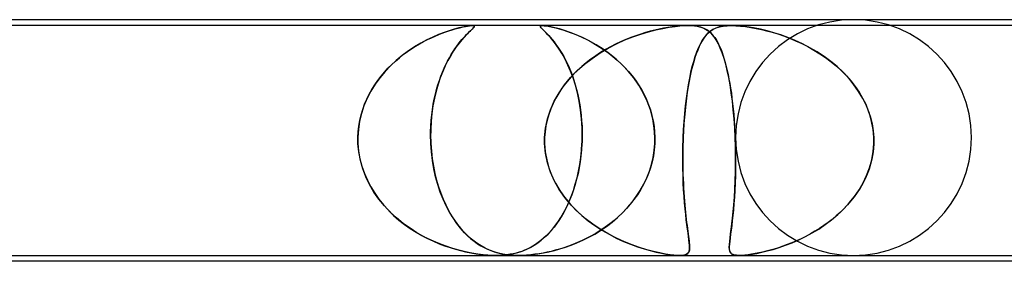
# Model space of a CAD drawing. Header units: millimetres. Extents: x -630 to 630, y -2 to 380.
# Tile 71 of 108: x 106 to 123, y 376 to 380. Entities that reach past the tile are written whole.
import ezdxf

# ---------------------------------------------------------------- set-up
doc = ezdxf.new("R2010")
doc.units = ezdxf.units.MM
doc.layers.add('HIDDEN', color=7, linetype='Continuous')
doc.layers.add('THICK', color=7, linetype='Continuous')

msp = doc.modelspace()

# ---------------------------------------------------------------- linework, layer by layer
at = {"layer": 'HIDDEN'}
for p, q in [((117.19, 379.9), (94.413, 379.9)), ((113.137, 379.811), (113.191, 379.829)), ((113.227, 379.839), (113.143, 379.813)), ((113.191, 379.829), (113.243, 379.844)), ((113.304, 379.86), (113.227, 379.839)), ((113.243, 379.844), (113.292, 379.857)), ((113.292, 379.857), (113.338, 379.868)), ((113.368, 379.875), (113.304, 379.86)), ((113.338, 379.868), (113.38, 379.878)), ((113.419, 379.886), (113.368, 379.875)), ((113.38, 379.878), (113.418, 379.886)), ((113.418, 379.886), (113.454, 379.892)), ((113.458, 379.893), (113.419, 379.886)), ((113.454, 379.892), (113.485, 379.896)), ((113.488, 379.897), (113.458, 379.893)), ((113.485, 379.896), (113.512, 379.899)), ((113.512, 379.899), (113.488, 379.897)), ((113.501, 379.811), (113.519, 379.829)), ((113.53, 379.839), (113.503, 379.813)), ((113.512, 379.899), (113.533, 379.9)), ((113.533, 379.9), (113.512, 379.899)), ((113.519, 379.829), (113.534, 379.844)), ((113.55, 379.86), (113.53, 379.839)), ((113.533, 379.9), (113.548, 379.899)), ((113.549, 379.899), (113.533, 379.9)), ((113.534, 379.844), (113.547, 379.857)), ((113.547, 379.857), (113.557, 379.868)), ((113.548, 379.899), (113.559, 379.897)), ((113.56, 379.896), (113.549, 379.899)), ((113.562, 379.875), (113.55, 379.86)), ((113.557, 379.868), (113.564, 379.878)), ((113.559, 379.897), (113.565, 379.893)), ((113.565, 379.892), (113.56, 379.896)), ((113.566, 379.886), (113.562, 379.875)), ((113.564, 379.878), (113.566, 379.886)), ((113.565, 379.893), (113.566, 379.886)), ((113.566, 379.886), (113.565, 379.892)), ((114.689, 379.893), (114.687, 379.884)), ((114.687, 379.884), (114.692, 379.873)), ((114.688, 379.891), (114.698, 379.898)), ((114.688, 379.88), (114.688, 379.891)), ((114.699, 379.864), (114.688, 379.88)), ((114.699, 379.898), (114.689, 379.893)), ((114.692, 379.873), (114.703, 379.86)), ((114.698, 379.898), (114.721, 379.9)), ((114.72, 379.9), (114.699, 379.898)), ((114.718, 379.843), (114.699, 379.864)), ((114.703, 379.86), (114.717, 379.844)), ((114.717, 379.844), (114.735, 379.826)), ((114.745, 379.817), (114.718, 379.843)), ((114.756, 379.898), (114.72, 379.9)), ((114.721, 379.9), (114.753, 379.898)), ((114.735, 379.826), (114.756, 379.806)), ((114.753, 379.898), (114.794, 379.893)), ((114.803, 379.891), (114.756, 379.898)), ((114.794, 379.893), (114.841, 379.884)), ((114.863, 379.88), (114.803, 379.891)), ((114.841, 379.884), (114.893, 379.873)), ((114.932, 379.864), (114.863, 379.88)), ((114.893, 379.873), (114.95, 379.86)), ((115.011, 379.843), (114.932, 379.864)), ((114.95, 379.86), (115.009, 379.844)), ((115.009, 379.844), (115.069, 379.826)), ((115.098, 379.817), (115.011, 379.843)), ((115.069, 379.826), (115.131, 379.806)), ((116.52, 379.795), (116.645, 379.827)), ((116.701, 379.84), (116.627, 379.823)), ((116.645, 379.827), (116.764, 379.853)), ((116.774, 379.855), (116.701, 379.84)), ((116.764, 379.853), (116.875, 379.872)), ((116.848, 379.868), (116.774, 379.855)), ((116.921, 379.879), (116.848, 379.868)), ((116.875, 379.872), (116.972, 379.886)), ((116.992, 379.888), (116.921, 379.879)), ((116.972, 379.886), (117.055, 379.894)), ((117.061, 379.895), (116.992, 379.888)), ((117.055, 379.894), (117.127, 379.899)), ((117.128, 379.899), (117.061, 379.895)), ((117.127, 379.899), (117.19, 379.9)), ((117.19, 379.9), (117.128, 379.899)), ((117.19, 379.9), (117.247, 379.899)), ((117.248, 379.899), (117.19, 379.9)), ((117.924, 379.9), (117.19, 379.9)), ((117.247, 379.899), (117.3, 379.895)), ((117.304, 379.894), (117.248, 379.899)), ((117.3, 379.895), (117.346, 379.888)), ((117.358, 379.886), (117.304, 379.894)), ((117.346, 379.888), (117.388, 379.879)), ((117.412, 379.872), (117.358, 379.886)), ((117.388, 379.879), (117.426, 379.868)), ((117.464, 379.853), (117.412, 379.872)), ((117.426, 379.868), (117.46, 379.855)), ((117.46, 379.855), (117.49, 379.84)), ((117.512, 379.827), (117.464, 379.853)), ((117.49, 379.84), (117.518, 379.823)), ((117.556, 379.795), (117.512, 379.827)), ((117.578, 379.811), (117.621, 379.838)), ((117.614, 379.834), (117.58, 379.813)), ((117.651, 379.853), (117.614, 379.834)), ((117.621, 379.838), (117.67, 379.861)), ((117.693, 379.869), (117.651, 379.853)), ((117.67, 379.861), (117.727, 379.879)), ((117.74, 379.882), (117.693, 379.869)), ((117.727, 379.879), (117.789, 379.891)), ((117.793, 379.892), (117.74, 379.882)), ((117.789, 379.891), (117.854, 379.898)), ((117.855, 379.898), (117.793, 379.892)), ((117.854, 379.898), (117.924, 379.9)), ((117.924, 379.9), (117.855, 379.898)), ((118.002, 379.898), (117.924, 379.9)), ((117.924, 379.9), (118.001, 379.898)), ((140.701, 379.9), (117.924, 379.9)), ((118.001, 379.898), (118.083, 379.892)), ((118.09, 379.891), (118.002, 379.898)), ((118.083, 379.892), (118.169, 379.882)), ((118.191, 379.879), (118.09, 379.891)), ((118.169, 379.882), (118.257, 379.869)), ((118.304, 379.861), (118.191, 379.879)), ((118.257, 379.869), (118.347, 379.853)), ((118.419, 379.838), (118.304, 379.861)), ((118.347, 379.853), (118.437, 379.834)), ((118.533, 379.811), (118.419, 379.838)), ((118.437, 379.834), (118.526, 379.813)), ((112.706, 379.628), (112.773, 379.662)), ((112.862, 379.704), (112.761, 379.656)), ((112.773, 379.662), (112.838, 379.694)), ((112.838, 379.694), (112.902, 379.722)), ((112.96, 379.746), (112.862, 379.704)), ((112.902, 379.722), (112.964, 379.748)), ((113.054, 379.783), (112.96, 379.746)), ((112.964, 379.748), (113.024, 379.771)), ((113.024, 379.771), (113.081, 379.792)), ((113.143, 379.813), (113.054, 379.783)), ((113.081, 379.792), (113.137, 379.811)), ((113.329, 379.628), (113.358, 379.662)), ((113.395, 379.704), (113.353, 379.656)), ((113.358, 379.662), (113.385, 379.694)), ((113.385, 379.694), (113.412, 379.722)), ((113.435, 379.746), (113.395, 379.704)), ((113.412, 379.722), (113.437, 379.748)), ((113.471, 379.783), (113.435, 379.746)), ((113.437, 379.748), (113.46, 379.771)), ((113.46, 379.771), (113.481, 379.792)), ((113.503, 379.813), (113.471, 379.783)), ((113.481, 379.792), (113.501, 379.811)), ((114.778, 379.784), (114.745, 379.817)), ((114.756, 379.806), (114.778, 379.783)), ((114.816, 379.744), (114.778, 379.784)), ((114.778, 379.783), (114.803, 379.758)), ((114.803, 379.758), (114.83, 379.729)), ((114.86, 379.696), (114.816, 379.744)), ((114.83, 379.729), (114.858, 379.698)), ((114.858, 379.698), (114.889, 379.662)), ((114.907, 379.639), (114.86, 379.696)), ((114.889, 379.662), (114.92, 379.623)), ((115.193, 379.784), (115.098, 379.817)), ((115.131, 379.806), (115.194, 379.783)), ((115.295, 379.744), (115.193, 379.784)), ((115.194, 379.783), (115.26, 379.758)), ((115.26, 379.758), (115.329, 379.729)), ((115.404, 379.696), (115.295, 379.744)), ((115.329, 379.729), (115.4, 379.698)), ((115.4, 379.698), (115.473, 379.662)), ((115.518, 379.639), (115.404, 379.696)), ((115.473, 379.662), (115.547, 379.623)), ((116.136, 379.662), (116.049, 379.624)), ((116.121, 379.656), (116.258, 379.71)), ((116.221, 379.696), (116.136, 379.662)), ((116.306, 379.727), (116.221, 379.696)), ((116.258, 379.71), (116.392, 379.756)), ((116.389, 379.756), (116.306, 379.727)), ((116.471, 379.781), (116.389, 379.756)), ((116.392, 379.756), (116.52, 379.795)), ((116.55, 379.803), (116.471, 379.781)), ((116.627, 379.823), (116.55, 379.803)), ((117.461, 379.687), (117.433, 379.644)), ((117.435, 379.647), (117.469, 379.698)), ((117.489, 379.725), (117.461, 379.687)), ((117.469, 379.698), (117.503, 379.742)), ((117.518, 379.759), (117.489, 379.725)), ((117.503, 379.742), (117.54, 379.779)), ((117.518, 379.823), (117.546, 379.803)), ((117.549, 379.788), (117.518, 379.759)), ((117.54, 379.779), (117.578, 379.811)), ((117.546, 379.803), (117.572, 379.781)), ((117.58, 379.813), (117.549, 379.788)), ((117.596, 379.756), (117.556, 379.795)), ((117.572, 379.781), (117.597, 379.756)), ((117.635, 379.71), (117.596, 379.756)), ((117.597, 379.756), (117.621, 379.727)), ((117.621, 379.727), (117.645, 379.696)), ((117.671, 379.656), (117.635, 379.71)), ((117.645, 379.696), (117.668, 379.662)), ((117.668, 379.662), (117.69, 379.624)), ((118.526, 379.813), (118.618, 379.788)), ((118.646, 379.779), (118.533, 379.811)), ((118.618, 379.788), (118.714, 379.759)), ((118.764, 379.742), (118.646, 379.779)), ((118.714, 379.759), (118.812, 379.725)), ((118.885, 379.698), (118.764, 379.742)), ((118.812, 379.725), (118.914, 379.687)), ((119.009, 379.647), (118.885, 379.698)), ((118.914, 379.687), (119.017, 379.644)), ((112.431, 379.458), (112.5, 379.505)), ((112.553, 379.539), (112.449, 379.47)), ((112.5, 379.505), (112.569, 379.549)), ((112.658, 379.601), (112.553, 379.539)), ((112.569, 379.549), (112.638, 379.59)), ((112.638, 379.59), (112.706, 379.628)), ((112.761, 379.656), (112.658, 379.601)), ((113.206, 379.458), (113.237, 379.505)), ((113.261, 379.539), (113.214, 379.47)), ((113.237, 379.505), (113.269, 379.549)), ((113.308, 379.601), (113.261, 379.539)), ((113.269, 379.549), (113.299, 379.59)), ((113.299, 379.59), (113.329, 379.628)), ((113.353, 379.656), (113.308, 379.601)), ((114.958, 379.574), (114.907, 379.639)), ((114.92, 379.623), (114.952, 379.581)), ((114.952, 379.581), (114.986, 379.534)), ((115.008, 379.5), (114.958, 379.574)), ((114.986, 379.534), (115.019, 379.484)), ((115.059, 379.419), (115.008, 379.5)), ((115.634, 379.574), (115.518, 379.639)), ((115.547, 379.623), (115.622, 379.581)), ((115.622, 379.581), (115.698, 379.534)), ((115.75, 379.5), (115.634, 379.574)), ((115.698, 379.534), (115.773, 379.484)), ((115.7, 379.436), (115.84, 379.519)), ((115.792, 379.492), (115.708, 379.441)), ((115.863, 379.419), (115.75, 379.5)), ((115.877, 379.539), (115.792, 379.492)), ((115.84, 379.519), (115.981, 379.592)), ((115.963, 379.583), (115.877, 379.539)), ((116.049, 379.624), (115.963, 379.583)), ((115.981, 379.592), (116.121, 379.656)), ((117.343, 379.453), (117.372, 379.524)), ((117.38, 379.543), (117.356, 379.485)), ((117.372, 379.524), (117.403, 379.589)), ((117.406, 379.596), (117.38, 379.543)), ((117.403, 379.589), (117.435, 379.647)), ((117.433, 379.644), (117.406, 379.596)), ((117.707, 379.592), (117.671, 379.656)), ((117.69, 379.624), (117.711, 379.583)), ((117.74, 379.519), (117.707, 379.592)), ((117.711, 379.583), (117.732, 379.539)), ((117.732, 379.539), (117.752, 379.492)), ((117.773, 379.436), (117.74, 379.519)), ((117.752, 379.492), (117.771, 379.441)), ((119.135, 379.589), (119.009, 379.647)), ((119.017, 379.644), (119.121, 379.596)), ((119.121, 379.596), (119.226, 379.543)), ((119.26, 379.524), (119.135, 379.589)), ((119.226, 379.543), (119.328, 379.485)), ((119.382, 379.453), (119.26, 379.524)), ((112.229, 379.297), (112.295, 379.354)), ((112.345, 379.394), (112.243, 379.31)), ((112.295, 379.354), (112.362, 379.407)), ((112.449, 379.47), (112.345, 379.394)), ((112.362, 379.407), (112.431, 379.458)), ((113.113, 379.297), (113.144, 379.354)), ((113.167, 379.394), (113.12, 379.31)), ((113.144, 379.354), (113.175, 379.407)), ((113.214, 379.47), (113.167, 379.394)), ((113.175, 379.407), (113.206, 379.458)), ((115.019, 379.484), (115.051, 379.431)), ((115.051, 379.431), (115.084, 379.374)), ((115.108, 379.329), (115.059, 379.419)), ((115.084, 379.374), (115.115, 379.315)), ((115.156, 379.231), (115.108, 379.329)), ((115.435, 379.244), (115.564, 379.344)), ((115.545, 379.33), (115.467, 379.27)), ((115.626, 379.387), (115.545, 379.33)), ((115.564, 379.344), (115.7, 379.436)), ((115.708, 379.441), (115.626, 379.387)), ((115.773, 379.484), (115.847, 379.431)), ((115.847, 379.431), (115.919, 379.374)), ((115.973, 379.329), (115.863, 379.419)), ((115.919, 379.374), (115.989, 379.315)), ((116.078, 379.231), (115.973, 379.329)), ((117.309, 379.357), (117.288, 379.286)), ((117.29, 379.292), (117.315, 379.376)), ((117.332, 379.423), (117.309, 379.357)), ((117.315, 379.376), (117.343, 379.453)), ((117.356, 379.485), (117.332, 379.423)), ((117.771, 379.441), (117.79, 379.387)), ((117.803, 379.344), (117.773, 379.436)), ((117.79, 379.387), (117.808, 379.33)), ((117.832, 379.244), (117.803, 379.344)), ((117.808, 379.33), (117.825, 379.27)), ((119.328, 379.485), (119.429, 379.423)), ((119.499, 379.376), (119.382, 379.453)), ((119.429, 379.423), (119.526, 379.357)), ((119.613, 379.292), (119.499, 379.376)), ((119.526, 379.357), (119.621, 379.286)), ((112.042, 379.11), (112.102, 379.175)), ((112.145, 379.219), (112.052, 379.121)), ((112.102, 379.175), (112.165, 379.238)), ((112.243, 379.31), (112.145, 379.219)), ((112.165, 379.238), (112.229, 379.297)), ((113.026, 379.11), (113.054, 379.175)), ((113.074, 379.219), (113.031, 379.121)), ((113.054, 379.175), (113.083, 379.238)), ((113.12, 379.31), (113.074, 379.219)), ((113.083, 379.238), (113.113, 379.297)), ((115.115, 379.315), (115.146, 379.252)), ((115.146, 379.252), (115.176, 379.186)), ((115.201, 379.125), (115.156, 379.231)), ((115.176, 379.186), (115.204, 379.118)), ((115.313, 379.135), (115.435, 379.244)), ((115.39, 379.206), (115.316, 379.138)), ((115.467, 379.27), (115.39, 379.206)), ((115.989, 379.315), (116.057, 379.252)), ((116.057, 379.252), (116.122, 379.186)), ((116.178, 379.125), (116.078, 379.231)), ((116.122, 379.186), (116.185, 379.118)), ((117.242, 379.107), (117.265, 379.203)), ((117.267, 379.211), (117.248, 379.131)), ((117.265, 379.203), (117.29, 379.292)), ((117.288, 379.286), (117.267, 379.211)), ((117.825, 379.27), (117.841, 379.206)), ((117.858, 379.135), (117.832, 379.244)), ((117.841, 379.206), (117.857, 379.138)), ((119.721, 379.203), (119.613, 379.292)), ((119.621, 379.286), (119.711, 379.211)), ((119.711, 379.211), (119.798, 379.131)), ((119.823, 379.107), (119.721, 379.203)), ((111.965, 379.016), (111.885, 378.906)), ((111.929, 378.97), (111.984, 379.041)), ((112.052, 379.121), (111.965, 379.016)), ((111.984, 379.041), (112.042, 379.11)), ((112.99, 379.016), (112.953, 378.906)), ((112.974, 378.97), (112.999, 379.041)), ((113.031, 379.121), (112.99, 379.016)), ((112.999, 379.041), (113.026, 379.11)), ((115.096, 378.893), (115.2, 379.018)), ((115.178, 378.993), (115.114, 378.916)), ((115.245, 379.068), (115.178, 378.993)), ((115.2, 379.018), (115.313, 379.135)), ((115.243, 379.011), (115.201, 379.125)), ((115.204, 379.118), (115.231, 379.046)), ((115.231, 379.046), (115.257, 378.971)), ((115.282, 378.889), (115.243, 379.011)), ((115.316, 379.138), (115.245, 379.068)), ((116.271, 379.011), (116.178, 379.125)), ((116.185, 379.118), (116.244, 379.046)), ((116.244, 379.046), (116.3, 378.971)), ((116.356, 378.889), (116.271, 379.011)), ((117.201, 378.896), (117.221, 379.005)), ((117.229, 379.047), (117.212, 378.959)), ((117.221, 379.005), (117.242, 379.107)), ((117.248, 379.131), (117.229, 379.047)), ((117.857, 379.138), (117.873, 379.068)), ((117.883, 379.018), (117.858, 379.135)), ((117.873, 379.068), (117.887, 378.993)), ((117.905, 378.893), (117.883, 379.018)), ((117.887, 378.993), (117.901, 378.916)), ((119.798, 379.131), (119.88, 379.047)), ((119.918, 379.005), (119.823, 379.107)), ((119.88, 379.047), (119.957, 378.959)), ((120.007, 378.896), (119.918, 379.005)), ((111.885, 378.906), (111.813, 378.789)), ((111.829, 378.817), (111.877, 378.895)), ((111.877, 378.895), (111.929, 378.97)), ((112.953, 378.906), (112.92, 378.789)), ((112.927, 378.817), (112.95, 378.895)), ((112.95, 378.895), (112.974, 378.97)), ((115.054, 378.836), (114.999, 378.753)), ((115.004, 378.76), (115.096, 378.893)), ((115.114, 378.916), (115.054, 378.836)), ((115.257, 378.971), (115.28, 378.893)), ((115.28, 378.893), (115.302, 378.813)), ((115.316, 378.758), (115.282, 378.889)), ((116.3, 378.971), (116.353, 378.893)), ((116.353, 378.893), (116.402, 378.813)), ((116.433, 378.758), (116.356, 378.889)), ((117.195, 378.866), (117.18, 378.769)), ((117.182, 378.782), (117.201, 378.896)), ((117.212, 378.959), (117.195, 378.866)), ((117.901, 378.916), (117.914, 378.836)), ((117.926, 378.76), (117.905, 378.893)), ((117.914, 378.836), (117.927, 378.753)), ((119.957, 378.959), (120.029, 378.866)), ((120.086, 378.782), (120.007, 378.896)), ((120.029, 378.866), (120.095, 378.769)), ((111.749, 378.667), (111.695, 378.54)), ((111.742, 378.653), (111.783, 378.736)), ((111.813, 378.789), (111.749, 378.667)), ((111.783, 378.736), (111.829, 378.817)), ((112.891, 378.667), (112.866, 378.54)), ((112.888, 378.653), (112.906, 378.736)), ((112.92, 378.789), (112.891, 378.667)), ((112.906, 378.736), (112.927, 378.817)), ((114.949, 378.666), (114.904, 378.577)), ((114.924, 378.619), (115.004, 378.76)), ((114.999, 378.753), (114.949, 378.666)), ((115.302, 378.813), (115.322, 378.73)), ((115.345, 378.619), (115.316, 378.758)), ((115.322, 378.73), (115.34, 378.645)), ((116.402, 378.813), (116.447, 378.73)), ((116.499, 378.619), (116.433, 378.758)), ((116.447, 378.73), (116.487, 378.645)), ((117.15, 378.537), (117.165, 378.662)), ((117.166, 378.668), (117.153, 378.564)), ((117.165, 378.662), (117.182, 378.782)), ((117.18, 378.769), (117.166, 378.668)), ((117.944, 378.619), (117.926, 378.76)), ((117.927, 378.753), (117.938, 378.666)), ((117.938, 378.666), (117.949, 378.577)), ((120.157, 378.662), (120.086, 378.782)), ((120.095, 378.769), (120.154, 378.668)), ((120.154, 378.668), (120.206, 378.564)), ((120.218, 378.537), (120.157, 378.662)), ((111.695, 378.54), (111.652, 378.409)), ((111.673, 378.477), (111.705, 378.566)), ((111.705, 378.566), (111.742, 378.653)), ((112.866, 378.54), (112.848, 378.409)), ((112.856, 378.477), (112.871, 378.566)), ((112.871, 378.566), (112.888, 378.653)), ((114.858, 378.471), (114.924, 378.619)), ((114.904, 378.577), (114.864, 378.485)), ((115.34, 378.645), (115.356, 378.557)), ((115.369, 378.472), (115.345, 378.619)), ((115.356, 378.557), (115.369, 378.468)), ((116.487, 378.645), (116.523, 378.557)), ((116.553, 378.472), (116.499, 378.619)), ((116.523, 378.557), (116.554, 378.468)), ((117.137, 378.407), (117.15, 378.537)), ((117.153, 378.564), (117.142, 378.456)), ((117.96, 378.471), (117.944, 378.619)), ((117.949, 378.577), (117.958, 378.485)), ((120.206, 378.564), (120.251, 378.456)), ((120.268, 378.407), (120.218, 378.537)), ((111.652, 378.409), (111.62, 378.275)), ((111.623, 378.29), (111.645, 378.384)), ((111.645, 378.384), (111.673, 378.477)), ((112.848, 378.409), (112.834, 378.275)), ((112.835, 378.29), (112.845, 378.384)), ((112.845, 378.384), (112.856, 378.477)), ((114.83, 378.391), (114.802, 378.295)), ((114.808, 378.317), (114.858, 378.471)), ((114.864, 378.485), (114.83, 378.391)), ((115.385, 378.319), (115.369, 378.472)), ((115.369, 378.468), (115.38, 378.376)), ((115.38, 378.376), (115.388, 378.283)), ((116.594, 378.319), (116.553, 378.472)), ((116.554, 378.468), (116.581, 378.376)), ((116.581, 378.376), (116.601, 378.283)), ((117.132, 378.344), (117.123, 378.231)), ((117.126, 378.274), (117.137, 378.407)), ((117.142, 378.456), (117.132, 378.344)), ((117.958, 378.485), (117.967, 378.391)), ((117.973, 378.317), (117.96, 378.471)), ((117.967, 378.391), (117.975, 378.295)), ((120.251, 378.456), (120.287, 378.344)), ((120.305, 378.274), (120.268, 378.407)), ((120.287, 378.344), (120.315, 378.231)), ((111.596, 378.098), (111.607, 378.195)), ((111.62, 378.275), (111.6, 378.138)), ((111.607, 378.195), (111.623, 378.29)), ((112.826, 378.098), (112.829, 378.195)), ((112.834, 378.275), (112.827, 378.138)), ((112.829, 378.195), (112.835, 378.29)), ((114.76, 378), (114.775, 378.16)), ((114.781, 378.198), (114.767, 378.099)), ((114.775, 378.16), (114.808, 378.317)), ((114.802, 378.295), (114.781, 378.198)), ((115.395, 378.162), (115.385, 378.319)), ((115.388, 378.283), (115.394, 378.189)), ((115.394, 378.189), (115.396, 378.095)), ((115.396, 378), (115.395, 378.162)), ((116.62, 378.162), (116.594, 378.319)), ((116.601, 378.283), (116.617, 378.189)), ((116.617, 378.189), (116.626, 378.095)), ((116.631, 378), (116.62, 378.162)), ((117.123, 378.231), (117.116, 378.116)), ((117.118, 378.138), (117.126, 378.274)), ((117.984, 378.16), (117.973, 378.317)), ((117.975, 378.295), (117.981, 378.198)), ((117.981, 378.198), (117.987, 378.099)), ((117.992, 378), (117.984, 378.16)), ((120.331, 378.138), (120.305, 378.274)), ((120.315, 378.231), (120.333, 378.116)), ((111.6, 378.138), (111.591, 378)), ((111.591, 378), (111.596, 378.098)), ((111.591, 377.983), (111.591, 378)), ((111.591, 378), (111.591, 377.983)), ((112.827, 378.138), (112.826, 378)), ((112.826, 378), (112.826, 378.098)), ((112.826, 378), (112.826, 377.983)), ((112.826, 377.983), (112.826, 378)), ((114.759, 377.983), (114.76, 378)), ((114.76, 378), (114.759, 377.983)), ((114.767, 378.099), (114.76, 378)), ((115.396, 378.095), (115.396, 378)), ((115.396, 378), (115.396, 377.983)), ((115.396, 377.983), (115.396, 378)), ((116.626, 378.095), (116.631, 378)), ((116.631, 377.983), (116.631, 378)), ((116.631, 378), (116.631, 377.983)), ((117.111, 378), (117.11, 377.983)), ((117.11, 377.983), (117.111, 378)), ((117.111, 378), (117.118, 378.138)), ((117.116, 378.116), (117.111, 378)), ((117.987, 378.099), (117.992, 378)), ((117.992, 378), (117.992, 377.983)), ((117.992, 377.983), (117.992, 378)), ((120.343, 378), (120.331, 378.138)), ((120.333, 378.116), (120.343, 378)), ((120.343, 377.983), (120.343, 378)), ((120.343, 378), (120.343, 377.983)), ((111.591, 377.967), (111.591, 377.983)), ((111.591, 377.983), (111.591, 377.967)), ((111.591, 377.95), (111.591, 377.967)), ((111.591, 377.967), (111.591, 377.95)), ((111.592, 377.933), (111.591, 377.95)), ((111.591, 377.95), (111.592, 377.933)), ((111.592, 377.917), (111.592, 377.933)), ((111.592, 377.933), (111.592, 377.917)), ((111.593, 377.9), (111.592, 377.917)), ((111.592, 377.917), (111.593, 377.9)), ((111.607, 377.755), (111.593, 377.9)), ((111.593, 377.9), (111.605, 377.769)), ((112.826, 377.983), (112.827, 377.967)), ((112.827, 377.967), (112.826, 377.983)), ((112.827, 377.967), (112.827, 377.95)), ((112.827, 377.95), (112.827, 377.967)), ((112.827, 377.95), (112.828, 377.933)), ((112.828, 377.933), (112.827, 377.95)), ((112.828, 377.933), (112.828, 377.917)), ((112.828, 377.917), (112.828, 377.933)), ((112.828, 377.917), (112.829, 377.9)), ((112.829, 377.9), (112.828, 377.917)), ((112.829, 377.9), (112.838, 377.769)), ((112.839, 377.755), (112.829, 377.9)), ((114.758, 377.95), (114.759, 377.967)), ((114.759, 377.967), (114.758, 377.95)), ((114.758, 377.933), (114.758, 377.95)), ((114.758, 377.95), (114.758, 377.933)), ((114.759, 377.917), (114.758, 377.933)), ((114.758, 377.933), (114.759, 377.917)), ((114.759, 377.967), (114.759, 377.983)), ((114.759, 377.983), (114.759, 377.967)), ((114.759, 377.9), (114.759, 377.917)), ((114.759, 377.917), (114.759, 377.9)), ((114.774, 377.734), (114.759, 377.9)), ((114.759, 377.9), (114.77, 377.759)), ((115.385, 377.78), (115.393, 377.9)), ((115.393, 377.9), (115.386, 377.794)), ((115.394, 377.917), (115.393, 377.9)), ((115.393, 377.9), (115.394, 377.917)), ((115.395, 377.95), (115.394, 377.933)), ((115.394, 377.933), (115.395, 377.95)), ((115.394, 377.933), (115.394, 377.917)), ((115.394, 377.917), (115.394, 377.933)), ((115.396, 377.983), (115.395, 377.967)), ((115.395, 377.967), (115.396, 377.983)), ((115.395, 377.967), (115.395, 377.95)), ((115.395, 377.95), (115.395, 377.967)), ((116.619, 377.78), (116.629, 377.9)), ((116.629, 377.9), (116.62, 377.794)), ((116.629, 377.9), (116.63, 377.917)), ((116.63, 377.917), (116.629, 377.9)), ((116.63, 377.933), (116.631, 377.95)), ((116.631, 377.95), (116.63, 377.933)), ((116.63, 377.917), (116.63, 377.933)), ((116.63, 377.933), (116.63, 377.917)), ((116.631, 377.967), (116.631, 377.983)), ((116.631, 377.983), (116.631, 377.967)), ((116.631, 377.95), (116.631, 377.967)), ((116.631, 377.967), (116.631, 377.95)), ((117.104, 377.761), (117.107, 377.9)), ((117.107, 377.9), (117.105, 377.811)), ((117.108, 377.917), (117.107, 377.9)), ((117.107, 377.9), (117.108, 377.917)), ((117.109, 377.95), (117.108, 377.933)), ((117.108, 377.933), (117.109, 377.95)), ((117.108, 377.933), (117.108, 377.917)), ((117.108, 377.917), (117.108, 377.933)), ((117.11, 377.967), (117.109, 377.95)), ((117.109, 377.95), (117.11, 377.967)), ((117.11, 377.983), (117.11, 377.967)), ((117.11, 377.967), (117.11, 377.983)), ((117.992, 377.983), (117.993, 377.967)), ((117.993, 377.967), (117.992, 377.983)), ((117.993, 377.967), (117.993, 377.95)), ((117.993, 377.95), (117.993, 377.967)), ((117.993, 377.95), (117.994, 377.933)), ((117.994, 377.933), (117.993, 377.95)), ((117.994, 377.933), (117.995, 377.917)), ((117.995, 377.917), (117.994, 377.933)), ((117.995, 377.917), (117.995, 377.9)), ((117.995, 377.9), (117.995, 377.917)), ((117.995, 377.9), (117.998, 377.759)), ((117.998, 377.735), (117.995, 377.9)), ((120.332, 377.761), (120.343, 377.9)), ((120.343, 377.9), (120.338, 377.811)), ((120.344, 377.967), (120.343, 377.983)), ((120.343, 377.983), (120.344, 377.967)), ((120.343, 377.9), (120.344, 377.917)), ((120.344, 377.917), (120.343, 377.9)), ((120.344, 377.95), (120.344, 377.967)), ((120.344, 377.967), (120.344, 377.95)), ((120.344, 377.933), (120.344, 377.95)), ((120.344, 377.95), (120.344, 377.933)), ((120.344, 377.917), (120.344, 377.933)), ((120.344, 377.933), (120.344, 377.917)), ((111.605, 377.769), (111.627, 377.641)), ((111.634, 377.611), (111.607, 377.755)), ((112.838, 377.769), (112.853, 377.641)), ((112.857, 377.611), (112.839, 377.755)), ((114.77, 377.759), (114.795, 377.621)), ((114.807, 377.571), (114.774, 377.734)), ((115.356, 377.544), (115.372, 377.661)), ((115.376, 377.689), (115.362, 377.587)), ((115.372, 377.661), (115.385, 377.78)), ((115.386, 377.794), (115.376, 377.689)), ((116.572, 377.544), (116.6, 377.661)), ((116.605, 377.689), (116.583, 377.587)), ((116.6, 377.661), (116.619, 377.78)), ((116.62, 377.794), (116.605, 377.689)), ((117.103, 377.623), (117.104, 377.761)), ((117.104, 377.722), (117.103, 377.635)), ((117.105, 377.811), (117.104, 377.722)), ((117.998, 377.759), (117.999, 377.621)), ((117.999, 377.574), (117.998, 377.735)), ((120.308, 377.623), (120.332, 377.761)), ((120.327, 377.722), (120.311, 377.635)), ((120.338, 377.811), (120.327, 377.722)), ((111.627, 377.641), (111.66, 377.514)), ((111.673, 377.471), (111.634, 377.611)), ((111.66, 377.514), (111.702, 377.392)), ((112.853, 377.641), (112.873, 377.514)), ((112.881, 377.471), (112.857, 377.611)), ((112.873, 377.514), (112.897, 377.392)), ((114.795, 377.621), (114.833, 377.485)), ((114.858, 377.414), (114.807, 377.571)), ((115.346, 377.487), (115.326, 377.389)), ((115.334, 377.429), (115.356, 377.544)), ((115.362, 377.587), (115.346, 377.487)), ((116.555, 377.487), (116.521, 377.389)), ((116.536, 377.429), (116.572, 377.544)), ((116.583, 377.587), (116.555, 377.487)), ((117.103, 377.635), (117.104, 377.549)), ((117.105, 377.488), (117.103, 377.623)), ((117.104, 377.549), (117.105, 377.464)), ((117.108, 377.358), (117.105, 377.488)), ((117.997, 377.417), (117.999, 377.574)), ((117.999, 377.621), (117.998, 377.485)), ((120.222, 377.358), (120.271, 377.488)), ((120.29, 377.549), (120.263, 377.464)), ((120.271, 377.488), (120.308, 377.623)), ((120.311, 377.635), (120.29, 377.549)), ((111.726, 377.334), (111.673, 377.471)), ((111.702, 377.392), (111.753, 377.275)), ((111.79, 377.201), (111.726, 377.334)), ((112.911, 377.334), (112.881, 377.471)), ((112.897, 377.392), (112.927, 377.275)), ((112.948, 377.201), (112.911, 377.334)), ((114.833, 377.485), (114.883, 377.352)), ((114.926, 377.262), (114.858, 377.414)), ((114.883, 377.352), (114.945, 377.225)), ((115.326, 377.389), (115.303, 377.294)), ((115.309, 377.317), (115.334, 377.429)), ((116.521, 377.389), (116.481, 377.294)), ((116.491, 377.317), (116.536, 377.429)), ((117.105, 377.464), (117.107, 377.381)), ((117.107, 377.381), (117.11, 377.299)), ((117.112, 377.232), (117.108, 377.358)), ((117.996, 377.352), (117.991, 377.225)), ((117.993, 377.266), (117.997, 377.417)), ((117.998, 377.485), (117.996, 377.352)), ((120.162, 377.232), (120.222, 377.358)), ((120.232, 377.381), (120.196, 377.299)), ((120.263, 377.464), (120.232, 377.381)), ((111.753, 377.275), (111.811, 377.162)), ((111.864, 377.075), (111.79, 377.201)), ((111.811, 377.162), (111.877, 377.055)), ((112.927, 377.275), (112.96, 377.162)), ((112.99, 377.075), (112.948, 377.201)), ((112.96, 377.162), (112.997, 377.055)), ((115.008, 377.117), (114.926, 377.262)), ((114.945, 377.225), (115.017, 377.104)), ((115.247, 377.103), (115.28, 377.208)), ((115.278, 377.202), (115.25, 377.113)), ((115.303, 377.294), (115.278, 377.202)), ((115.28, 377.208), (115.309, 377.317)), ((116.38, 377.103), (116.44, 377.208)), ((116.436, 377.202), (116.387, 377.113)), ((116.481, 377.294), (116.436, 377.202)), ((116.44, 377.208), (116.491, 377.317)), ((117.11, 377.299), (117.113, 377.219)), ((117.118, 377.112), (117.112, 377.232)), ((117.113, 377.219), (117.117, 377.142)), ((117.991, 377.225), (117.985, 377.104)), ((117.986, 377.122), (117.993, 377.266)), ((120.093, 377.112), (120.162, 377.232)), ((120.156, 377.219), (120.111, 377.142)), ((120.196, 377.299), (120.156, 377.219)), ((111.948, 376.954), (111.864, 377.075)), ((111.877, 377.055), (111.949, 376.953)), ((113.037, 376.954), (112.99, 377.075)), ((112.997, 377.055), (113.038, 376.953)), ((115.103, 376.981), (115.008, 377.117)), ((115.017, 377.104), (115.098, 376.988)), ((115.098, 376.988), (115.188, 376.879)), ((115.17, 376.905), (115.21, 377.001)), ((115.22, 377.028), (115.188, 376.947)), ((115.21, 377.001), (115.247, 377.103)), ((115.25, 377.113), (115.22, 377.028)), ((116.243, 376.905), (116.315, 377.001)), ((116.333, 377.028), (116.275, 376.947)), ((116.315, 377.001), (116.38, 377.103)), ((116.387, 377.113), (116.333, 377.028)), ((117.117, 377.142), (117.121, 377.067)), ((117.126, 376.998), (117.118, 377.112)), ((117.121, 377.067), (117.126, 376.994)), ((117.134, 376.89), (117.126, 376.998)), ((117.126, 376.994), (117.131, 376.924)), ((117.969, 376.861), (117.978, 376.987)), ((117.978, 376.988), (117.97, 376.879)), ((117.978, 376.987), (117.986, 377.122)), ((117.985, 377.104), (117.978, 376.988)), ((119.927, 376.89), (120.014, 376.998)), ((120.011, 376.994), (119.956, 376.924)), ((120.063, 377.067), (120.011, 376.994)), ((120.014, 376.998), (120.093, 377.112)), ((120.111, 377.142), (120.063, 377.067)), ((112.041, 376.841), (111.948, 376.954)), ((111.949, 376.953), (112.027, 376.856)), ((112.027, 376.856), (112.11, 376.766)), ((112.142, 376.734), (112.041, 376.841)), ((113.089, 376.841), (113.037, 376.954)), ((113.038, 376.953), (113.082, 376.856)), ((113.082, 376.856), (113.128, 376.766)), ((113.146, 376.734), (113.089, 376.841)), ((115.21, 376.854), (115.103, 376.981)), ((115.154, 376.869), (115.119, 376.794)), ((115.128, 376.813), (115.17, 376.905)), ((115.188, 376.947), (115.154, 376.869)), ((115.188, 376.879), (115.285, 376.776)), ((115.326, 376.736), (115.21, 376.854)), ((116.213, 376.869), (116.149, 376.794)), ((116.165, 376.813), (116.243, 376.905)), ((116.275, 376.947), (116.213, 376.869)), ((117.131, 376.924), (117.137, 376.857)), ((117.143, 376.788), (117.134, 376.89)), ((117.137, 376.857), (117.143, 376.792)), ((117.959, 376.743), (117.969, 376.861)), ((117.97, 376.879), (117.962, 376.776)), ((119.833, 376.788), (119.927, 376.89)), ((119.898, 376.857), (119.837, 376.792)), ((119.956, 376.924), (119.898, 376.857)), ((112.11, 376.766), (112.198, 376.68)), ((112.249, 376.635), (112.142, 376.734)), ((112.198, 376.68), (112.289, 376.6)), ((113.128, 376.766), (113.177, 376.68)), ((113.206, 376.635), (113.146, 376.734)), ((113.177, 376.68), (113.228, 376.6)), ((115.042, 376.656), (115.002, 376.593)), ((115.034, 376.643), (115.082, 376.725)), ((115.081, 376.724), (115.042, 376.656)), ((115.119, 376.794), (115.081, 376.724)), ((115.082, 376.725), (115.128, 376.813)), ((115.285, 376.776), (115.389, 376.679)), ((115.45, 376.627), (115.326, 376.736)), ((115.389, 376.679), (115.498, 376.589)), ((116.01, 376.656), (115.938, 376.593)), ((115.995, 376.643), (116.082, 376.725)), ((116.081, 376.724), (116.01, 376.656)), ((116.149, 376.794), (116.081, 376.724)), ((116.082, 376.725), (116.165, 376.813)), ((117.143, 376.792), (117.149, 376.729)), ((117.153, 376.693), (117.143, 376.788)), ((117.149, 376.729), (117.156, 376.67)), ((117.163, 376.604), (117.153, 376.693)), ((117.156, 376.67), (117.162, 376.612)), ((117.952, 376.679), (117.942, 376.589)), ((117.947, 376.634), (117.959, 376.743)), ((117.962, 376.776), (117.952, 376.679)), ((119.628, 376.604), (119.733, 376.693)), ((119.707, 376.67), (119.638, 376.612)), ((119.773, 376.729), (119.707, 376.67)), ((119.733, 376.693), (119.833, 376.788)), ((119.837, 376.792), (119.773, 376.729)), ((112.36, 376.544), (112.249, 376.635)), ((112.289, 376.6), (112.384, 376.526)), ((112.476, 376.461), (112.36, 376.544)), ((112.384, 376.526), (112.481, 376.457)), ((113.269, 376.544), (113.206, 376.635)), ((113.228, 376.6), (113.282, 376.526)), ((113.334, 376.461), (113.269, 376.544)), ((113.282, 376.526), (113.337, 376.457)), ((114.874, 376.424), (114.929, 376.492)), ((114.961, 376.534), (114.919, 376.478)), ((114.929, 376.492), (114.983, 376.565)), ((115.002, 376.593), (114.961, 376.534)), ((114.983, 376.565), (115.034, 376.643)), ((115.58, 376.529), (115.45, 376.627)), ((115.498, 376.589), (115.613, 376.506)), ((115.712, 376.44), (115.58, 376.529)), ((115.613, 376.506), (115.731, 376.429)), ((115.708, 376.424), (115.807, 376.492)), ((115.864, 376.534), (115.788, 376.478)), ((115.807, 376.492), (115.903, 376.565)), ((115.938, 376.593), (115.864, 376.534)), ((115.903, 376.565), (115.995, 376.643)), ((117.162, 376.612), (117.169, 376.558)), ((117.173, 376.523), (117.163, 376.604)), ((117.169, 376.558), (117.176, 376.505)), ((117.183, 376.448), (117.173, 376.523)), ((117.176, 376.505), (117.182, 376.456)), ((117.933, 376.506), (117.923, 376.429)), ((117.925, 376.447), (117.936, 376.536)), ((117.942, 376.589), (117.933, 376.506)), ((117.936, 376.536), (117.947, 376.634)), ((119.409, 376.448), (119.52, 376.523)), ((119.495, 376.505), (119.421, 376.456)), ((119.567, 376.558), (119.495, 376.505)), ((119.52, 376.523), (119.628, 376.604)), ((119.638, 376.612), (119.567, 376.558)), ((112.594, 376.386), (112.476, 376.461)), ((112.481, 376.457), (112.579, 376.394)), ((112.579, 376.394), (112.677, 376.338)), ((112.713, 376.318), (112.594, 376.386)), ((112.677, 376.338), (112.775, 376.286)), ((112.833, 376.259), (112.713, 376.318)), ((113.401, 376.386), (113.334, 376.461)), ((113.337, 376.457), (113.392, 376.394)), ((113.392, 376.394), (113.449, 376.338)), ((113.469, 376.318), (113.401, 376.386)), ((113.449, 376.338), (113.505, 376.286)), ((113.539, 376.259), (113.469, 376.318)), ((114.787, 376.333), (114.742, 376.291)), ((114.76, 376.307), (114.818, 376.363)), ((114.832, 376.378), (114.787, 376.333)), ((114.818, 376.363), (114.874, 376.424)), ((114.876, 376.426), (114.832, 376.378)), ((114.919, 376.478), (114.876, 376.426)), ((115.555, 376.333), (115.476, 376.291)), ((115.508, 376.307), (115.609, 376.363)), ((115.634, 376.378), (115.555, 376.333)), ((115.609, 376.363), (115.708, 376.424)), ((115.711, 376.426), (115.634, 376.378)), ((115.788, 376.478), (115.711, 376.426)), ((115.847, 376.362), (115.712, 376.44)), ((115.731, 376.429), (115.853, 376.358)), ((115.981, 376.292), (115.847, 376.362)), ((115.853, 376.358), (115.976, 376.294)), ((117.182, 376.456), (117.189, 376.409)), ((117.193, 376.381), (117.183, 376.448)), ((117.189, 376.409), (117.195, 376.364)), ((117.201, 376.319), (117.193, 376.381)), ((117.195, 376.364), (117.2, 376.323)), ((117.2, 376.323), (117.206, 376.283)), ((117.208, 376.264), (117.201, 376.319)), ((117.906, 376.298), (117.915, 376.368)), ((117.914, 376.358), (117.906, 376.294)), ((117.923, 376.429), (117.914, 376.358)), ((117.915, 376.368), (117.925, 376.447)), ((119.07, 376.264), (119.183, 376.319)), ((119.19, 376.323), (119.111, 376.283)), ((119.183, 376.319), (119.297, 376.381)), ((119.268, 376.364), (119.19, 376.323)), ((119.345, 376.409), (119.268, 376.364)), ((119.297, 376.381), (119.409, 376.448)), ((119.421, 376.456), (119.345, 376.409)), ((112.775, 376.286), (112.873, 376.24)), ((112.953, 376.206), (112.833, 376.259)), ((112.873, 376.24), (112.969, 376.199)), ((113.071, 376.161), (112.953, 376.206)), ((112.969, 376.199), (113.063, 376.163)), ((113.063, 376.163), (113.155, 376.132)), ((113.188, 376.121), (113.071, 376.161)), ((113.505, 376.286), (113.562, 376.24)), ((113.61, 376.206), (113.539, 376.259)), ((113.562, 376.24), (113.619, 376.199)), ((113.681, 376.161), (113.61, 376.206)), ((113.619, 376.199), (113.676, 376.163)), ((113.676, 376.163), (113.733, 376.132)), ((113.753, 376.121), (113.681, 376.161)), ((114.558, 376.157), (114.512, 376.131)), ((114.527, 376.139), (114.585, 376.173)), ((114.604, 376.185), (114.558, 376.157)), ((114.585, 376.173), (114.644, 376.213)), ((114.651, 376.217), (114.604, 376.185)), ((114.644, 376.213), (114.703, 376.257)), ((114.697, 376.253), (114.651, 376.217)), ((114.742, 376.291), (114.697, 376.253)), ((114.703, 376.257), (114.76, 376.307)), ((115.164, 376.157), (115.088, 376.131)), ((115.112, 376.139), (115.209, 376.173)), ((115.241, 376.185), (115.164, 376.157)), ((115.209, 376.173), (115.308, 376.213)), ((115.319, 376.217), (115.241, 376.185)), ((115.308, 376.213), (115.408, 376.257)), ((115.398, 376.253), (115.319, 376.217)), ((115.476, 376.291), (115.398, 376.253)), ((115.408, 376.257), (115.508, 376.307)), ((115.976, 376.294), (116.098, 376.238)), ((116.115, 376.231), (115.981, 376.292)), ((116.098, 376.238), (116.218, 376.189)), ((116.245, 376.179), (116.115, 376.231)), ((116.218, 376.189), (116.334, 376.147)), ((116.371, 376.135), (116.245, 376.179)), ((117.206, 376.283), (117.21, 376.247)), ((117.214, 376.215), (117.208, 376.264)), ((117.21, 376.247), (117.214, 376.213)), ((117.218, 376.172), (117.214, 376.215)), ((117.214, 376.213), (117.217, 376.183)), ((117.217, 376.183), (117.219, 376.155)), ((117.219, 376.135), (117.218, 376.172)), ((117.219, 376.155), (117.219, 376.13)), ((117.894, 376.189), (117.892, 376.147)), ((117.892, 376.14), (117.894, 376.185)), ((117.899, 376.238), (117.894, 376.189)), ((117.894, 376.185), (117.899, 376.237)), ((117.899, 376.237), (117.906, 376.298)), ((117.906, 376.294), (117.899, 376.238)), ((118.799, 376.155), (118.725, 376.13)), ((118.74, 376.135), (118.847, 376.172)), ((118.875, 376.183), (118.799, 376.155)), ((118.847, 376.172), (118.958, 376.215)), ((118.953, 376.213), (118.875, 376.183)), ((119.031, 376.247), (118.953, 376.213)), ((118.958, 376.215), (119.07, 376.264)), ((119.111, 376.283), (119.031, 376.247)), ((113.155, 376.132), (113.245, 376.104)), ((113.303, 376.088), (113.188, 376.121)), ((113.245, 376.104), (113.331, 376.081)), ((113.416, 376.061), (113.303, 376.088)), ((113.331, 376.081), (113.419, 376.06)), ((113.525, 376.039), (113.416, 376.061)), ((113.419, 376.06), (113.509, 376.042)), ((113.509, 376.042), (113.6, 376.027)), ((113.627, 376.023), (113.525, 376.039)), ((113.6, 376.027), (113.69, 376.015)), ((113.716, 376.012), (113.627, 376.023)), ((113.69, 376.015), (113.777, 376.006)), ((113.795, 376.005), (113.716, 376.012)), ((113.733, 376.132), (113.789, 376.104)), ((113.827, 376.088), (113.753, 376.121)), ((113.777, 376.006), (113.857, 376.001)), ((113.789, 376.104), (113.845, 376.081)), ((113.865, 376.001), (113.795, 376.005)), ((113.902, 376.061), (113.827, 376.088)), ((113.845, 376.081), (113.904, 376.06)), ((113.857, 376.001), (113.933, 376)), ((113.933, 376), (113.865, 376.001)), ((113.978, 376.039), (113.902, 376.061)), ((113.904, 376.06), (113.966, 376.042)), ((113.997, 376.001), (113.933, 376)), ((113.933, 376), (114.004, 376.001)), ((113.966, 376.042), (114.032, 376.027)), ((114.053, 376.023), (113.978, 376.039)), ((114.059, 376.005), (113.997, 376.001)), ((114.004, 376.001), (114.074, 376.006)), ((114.032, 376.027), (114.102, 376.015)), ((114.123, 376.012), (114.053, 376.023)), ((114.119, 376.011), (114.059, 376.005)), ((114.074, 376.006), (114.144, 376.014)), ((114.102, 376.015), (114.174, 376.006)), ((114.175, 376.019), (114.119, 376.011)), ((114.19, 376.005), (114.123, 376.012)), ((114.144, 376.014), (114.214, 376.026)), ((114.174, 376.006), (114.246, 376.001)), ((114.228, 376.029), (114.175, 376.019)), ((114.254, 376.001), (114.19, 376.005)), ((114.214, 376.026), (114.282, 376.042)), ((114.278, 376.041), (114.228, 376.029)), ((114.246, 376.001), (114.319, 376)), ((114.319, 376), (114.254, 376.001)), ((114.326, 376.054), (114.278, 376.041)), ((114.282, 376.042), (114.347, 376.061)), ((114.319, 376), (114.393, 376.001)), ((114.385, 376.001), (114.319, 376)), ((114.372, 376.069), (114.326, 376.054)), ((114.347, 376.061), (114.409, 376.083)), ((114.419, 376.087), (114.372, 376.069)), ((114.454, 376.005), (114.385, 376.001)), ((114.393, 376.001), (114.471, 376.006)), ((114.409, 376.083), (114.468, 376.109)), ((114.465, 376.108), (114.419, 376.087)), ((114.524, 376.011), (114.454, 376.005)), ((114.512, 376.131), (114.465, 376.108)), ((114.468, 376.109), (114.527, 376.139)), ((114.471, 376.006), (114.556, 376.014)), ((114.595, 376.019), (114.524, 376.011)), ((114.556, 376.014), (114.646, 376.026)), ((114.665, 376.029), (114.595, 376.019)), ((114.646, 376.026), (114.739, 376.042)), ((114.734, 376.041), (114.665, 376.029)), ((114.801, 376.054), (114.734, 376.041)), ((114.739, 376.042), (114.832, 376.061)), ((114.87, 376.069), (114.801, 376.054)), ((114.832, 376.061), (114.926, 376.083)), ((114.941, 376.087), (114.87, 376.069)), ((114.926, 376.083), (115.018, 376.109)), ((115.014, 376.108), (114.941, 376.087)), ((115.088, 376.131), (115.014, 376.108)), ((115.018, 376.109), (115.112, 376.139)), ((116.334, 376.147), (116.446, 376.111)), ((116.493, 376.097), (116.371, 376.135)), ((116.446, 376.111), (116.552, 376.081)), ((116.608, 376.067), (116.493, 376.097)), ((116.552, 376.081), (116.651, 376.057)), ((116.715, 376.043), (116.608, 376.067)), ((116.651, 376.057), (116.741, 376.037)), ((116.811, 376.024), (116.715, 376.043)), ((116.741, 376.037), (116.818, 376.023)), ((116.89, 376.012), (116.811, 376.024)), ((116.818, 376.023), (116.882, 376.013)), ((116.882, 376.013), (116.936, 376.007)), ((116.954, 376.005), (116.89, 376.012)), ((116.936, 376.007), (116.979, 376.003)), ((117.007, 376.001), (116.954, 376.005)), ((116.979, 376.003), (117.017, 376.001)), ((117.052, 376), (117.007, 376.001)), ((117.017, 376.001), (117.051, 376)), ((117.051, 376), (117.081, 376.001)), ((117.09, 376.001), (117.052, 376)), ((117.081, 376.001), (117.108, 376.003)), ((117.122, 376.005), (117.09, 376.001)), ((117.108, 376.003), (117.131, 376.007)), ((117.149, 376.011), (117.122, 376.005)), ((117.131, 376.007), (117.153, 376.013)), ((117.169, 376.02), (117.149, 376.011)), ((117.153, 376.013), (117.173, 376.022)), ((117.185, 376.03), (117.169, 376.02)), ((117.173, 376.022), (117.191, 376.035)), ((117.197, 376.042), (117.185, 376.03)), ((117.191, 376.035), (117.204, 376.053)), ((117.205, 376.055), (117.197, 376.042)), ((117.204, 376.053), (117.213, 376.075)), ((117.212, 376.07), (117.205, 376.055)), ((117.216, 376.088), (117.212, 376.07)), ((117.213, 376.075), (117.218, 376.102)), ((117.218, 376.107), (117.216, 376.088)), ((117.218, 376.102), (117.219, 376.135)), ((117.219, 376.13), (117.218, 376.107)), ((117.892, 376.147), (117.893, 376.111)), ((117.894, 376.102), (117.892, 376.14)), ((117.893, 376.111), (117.897, 376.081)), ((117.9, 376.071), (117.894, 376.102)), ((117.897, 376.081), (117.906, 376.057)), ((117.913, 376.046), (117.9, 376.071)), ((117.906, 376.057), (117.919, 376.037)), ((117.932, 376.027), (117.913, 376.046)), ((117.919, 376.037), (117.937, 376.023)), ((117.956, 376.014), (117.932, 376.027)), ((117.937, 376.023), (117.957, 376.013)), ((117.985, 376.006), (117.956, 376.014)), ((117.957, 376.013), (117.98, 376.007)), ((117.98, 376.007), (118.005, 376.003)), ((118.017, 376.002), (117.985, 376.006)), ((118.005, 376.003), (118.031, 376.001)), ((118.055, 376), (118.017, 376.002)), ((118.031, 376.001), (118.062, 376)), ((118.062, 376), (118.095, 376.001)), ((118.107, 376.001), (118.062, 376)), ((118.095, 376.001), (118.133, 376.003)), ((118.157, 376.005), (118.107, 376.001)), ((118.133, 376.003), (118.174, 376.007)), ((118.213, 376.011), (118.157, 376.005)), ((118.174, 376.007), (118.224, 376.013)), ((118.271, 376.02), (118.213, 376.011)), ((118.224, 376.013), (118.285, 376.022)), ((118.331, 376.03), (118.271, 376.02)), ((118.285, 376.022), (118.358, 376.035)), ((118.392, 376.042), (118.331, 376.03)), ((118.358, 376.035), (118.444, 376.053)), ((118.454, 376.055), (118.392, 376.042)), ((118.444, 376.053), (118.537, 376.075)), ((118.517, 376.07), (118.454, 376.055)), ((118.584, 376.088), (118.517, 376.07)), ((118.537, 376.075), (118.636, 376.102)), ((118.653, 376.107), (118.584, 376.088)), ((118.636, 376.102), (118.74, 376.135)), ((118.725, 376.13), (118.653, 376.107))]:
    msp.add_line(p, q, dxfattribs=at)
for start, end in [(90, 180), (0, 90), (180, 270), (270, 0)]:
    msp.add_arc((120, 378), 2, start, end, dxfattribs=at)
at = {"layer": 'THICK'}
for p, q in [((398, 380), (0, 380)), ((2, 376), (232.318, 376)), ((231.862, 375.9), (47.023, 375.9))]:
    msp.add_line(p, q, dxfattribs=at)

doc.saveas('drawing.dxf')
